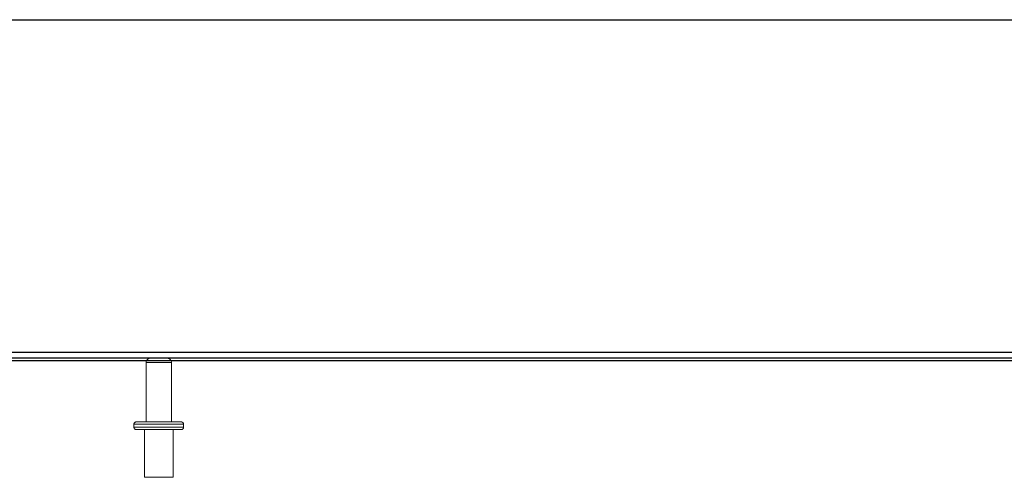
# Model space of a CAD drawing. Header units: inches. Extents: x 0.2 to 10.8, y 0.2 to 8.2.
# Tile 55 of 84: x 3.195 to 4.484, y 7.651 to 8.25. Entities that reach past the tile are written whole.
import ezdxf

# ---------------------------------------------------------------- set-up
doc = ezdxf.new("R2010")
doc.units = ezdxf.units.IN
doc.header["$MEASUREMENT"] = 0
doc.linetypes.add('HIDDEN', pattern=[0.075, 0.05, -0.025])
doc.layers.add('TEXT', color=140, linetype='Continuous')

msp = doc.modelspace()

# ---------------------------------------------------------------- linework, layer by layer
at = {"color": 7, "linetype": 'Continuous', "lineweight": 25}
for p, q in [((3.146637, 7.803832), (5.132237, 7.803832)), ((5.132237, 7.814074), (3.150237, 7.814074)), ((5.132237, 7.806874), (3.150237, 7.806874))]:
    msp.add_line(p, q, dxfattribs=at)
at = {"color": 7, "linetype": 'HIDDEN', "lineweight": 18}
for p, q in [((3.360337, 7.800874), (3.360337, 7.723174)), ((3.393537, 7.800874), (3.360523, 7.800874)), ((3.393537, 7.800874), (3.360523, 7.800874)), ((3.393537, 7.723174), (3.393537, 7.800874)), ((3.409437, 7.720174), (3.344437, 7.720174)), ((3.409437, 7.720174), (3.344437, 7.720174)), ((3.344437, 7.720174), (3.344437, 7.716174)), ((3.409437, 7.716174), (3.344437, 7.716174)), ((3.409437, 7.716174), (3.344437, 7.716174)), ((3.347437, 7.723174), (3.406437, 7.723174)), ((3.347437, 7.713174), (3.406437, 7.713174)), ((3.358187, 7.713174), (3.358187, 7.650674)), ((3.395687, 7.650674), (3.395687, 7.713174)), ((3.409437, 7.716174), (3.409437, 7.720174)), ((3.358187, 7.650674), (3.395687, 7.650674))]:
    msp.add_line(p, q, dxfattribs=at)
for centre, radius, start, end in [((3.366337, 7.800874), 0.006, 90, 180), ((3.387537, 7.800874), 0.006, 0, 90), ((3.347437, 7.720174), 0.003, 90, 180), ((3.347437, 7.716174), 0.003, 180, 270), ((3.406437, 7.720174), 0.003, 0, 90), ((3.406437, 7.716174), 0.003, 270, 0)]:
    msp.add_arc(centre, radius, start, end, dxfattribs=at)
at = {"layer": 'TEXT'}
msp.add_line((0.25, 8.25), (10.75, 8.25), dxfattribs=at)

doc.saveas('drawing.dxf')
